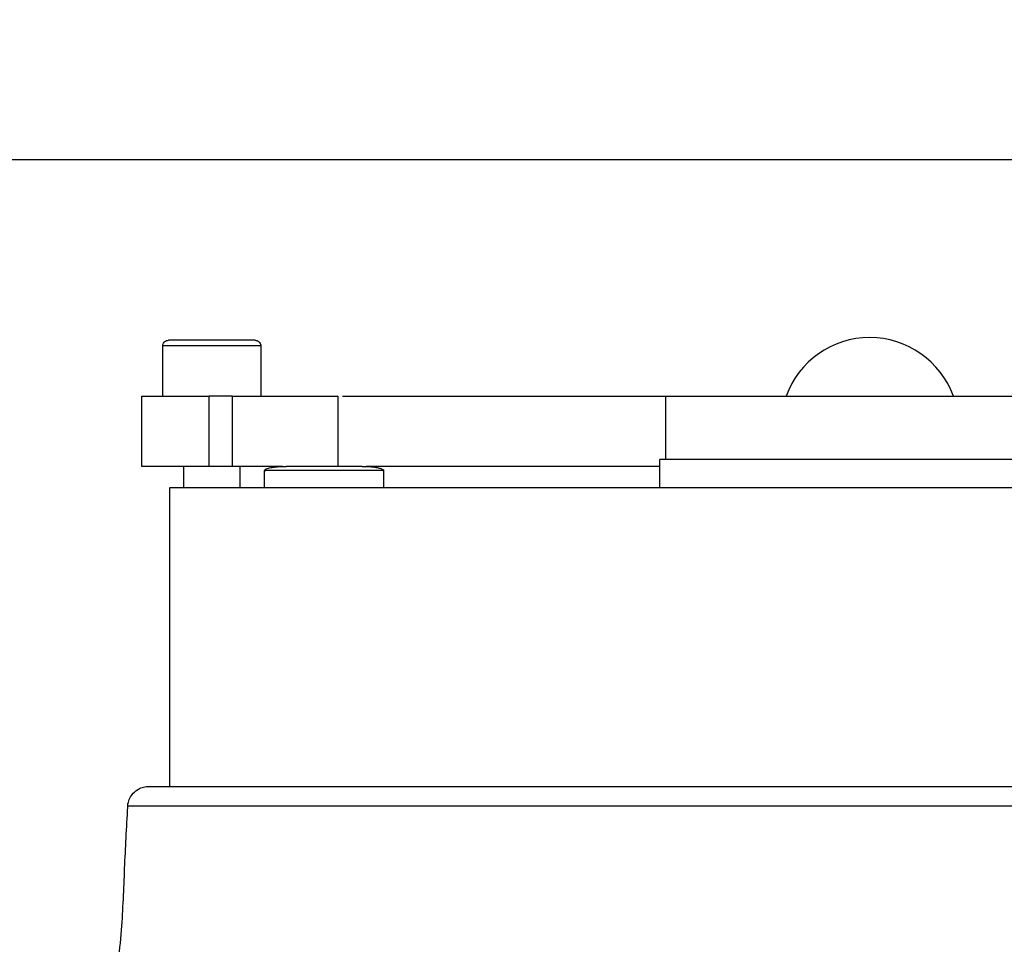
# Model space of a CAD drawing. Header units: inches. Extents: x 170 to 288, y 234 to 248.
# Tile 174 of 256: x 206.6259 to 206.7182, y 244.7909 to 244.8776. Entities that reach past the tile are written whole.
import ezdxf

# ---------------------------------------------------------------- set-up
doc = ezdxf.new("R2010")
doc.units = ezdxf.units.IN
doc.header["$LTSCALE"] = 0.25
doc.header["$MEASUREMENT"] = 0
doc.layers.add('ANNOTATIONS', color=1, linetype='Continuous')
doc.layers.add('SLIM E GUIDE MOTOR RH', color=7, linetype='Continuous')
doc.styles.add('ARIAL', font='arial.ttf', dxfattribs={"height": 0.09375})
doc.dimstyles.new('STANDARD$0', dxfattribs={"dimtxt": 0.09375, "dimasz": 0.09375, "dimexe": 0.03125, "dimexo": 0.046875, "dimgap": 0.09, "dimtad": 0, "dimtih": 1, "dimtoh": 1, "dimdec": 4, "dimzin": 0, "dimdsep": 46, "dimtxsty": 'ARIAL', "dimcen": 0.09, "dimadec": 0, "dimazin": 0, "dimtfac": 1, "dimtdec": 4, "dimtofl": 0, "dimtmove": 0, "dimatfit": 1, "dimfxl": 1, "dimtolj": 1, "dimtzin": 0, "dimarcsym": 0})

# ---------------------------------------------------------------- blocks, each defined once
blk = doc.blocks.new('*D15')
at = {"layer": 'ANNOTATIONS', "color": 0, "lineweight": -2, "transparency": 16777216}
for p, q in [((206.2789159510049, 244.2744642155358), (206.2789159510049, 245.4337754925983)), ((206.9035328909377, 244.7789401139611), (206.9035328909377, 245.4337754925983)), ((206.1851659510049, 245.4025254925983), (206.0914159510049, 245.4025254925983)), ((206.9972828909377, 245.4025254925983), (207.0910328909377, 245.4025254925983))]:
    blk.add_line(p, q, dxfattribs=at)
at = {"layer": 'ANNOTATIONS', "color": 0, "transparency": 16777216}
for points in [[(206.1851659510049, 245.4181504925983), (206.1851659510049, 245.3869004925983), (206.2789159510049, 245.4025254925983)], [(206.9972828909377, 245.4181504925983), (206.9972828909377, 245.3869004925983), (206.9035328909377, 245.4025254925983)]]:
    blk.add_solid(points, dxfattribs=at)
at = {"layer": 'defpoints', "color": 0, "transparency": 16777216}
for p in [(206.9035328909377, 245.4025254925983), (206.9035328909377, 244.6851901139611), (206.2789159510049, 244.1807142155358)]:
    blk.add_point(p, dxfattribs=at)
at = {"layer": 'ANNOTATIONS', "color": 0, "transparency": 16777216, "insert": (206.642345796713, 245.4025254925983), "char_height": 0.09375, "attachment_point": 5, "style": 'ARIAL'}
blk.add_mtext('\\A1;27 1/2"', dxfattribs=at)

msp = doc.modelspace()

# ---------------------------------------------------------------- linework, layer by layer
at = {"layer": 'SLIM E GUIDE MOTOR RH'}
for p, q in [((206.5722831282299, 244.8644445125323), (206.8056163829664, 244.8644445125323)), ((206.639343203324, 244.8422660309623), (206.639343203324, 244.8469904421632)), ((206.648529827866, 244.8469904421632), (206.639343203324, 244.8469904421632)), ((206.648529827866, 244.8469904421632), (206.648529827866, 244.8422660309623)), ((206.6373748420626, 244.8357043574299), (206.6373748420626, 244.8422660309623)), ((206.6436973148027, 244.8357043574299), (206.6436973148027, 244.8422660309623)), ((206.645835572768, 244.8422660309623), (206.6436973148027, 244.8422660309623)), ((206.645835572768, 244.8422660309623), (206.645835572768, 244.8357043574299)), ((206.6557474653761, 244.842272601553), (206.6557474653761, 244.8357043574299)), ((206.6865084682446, 244.8363604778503), (206.6865084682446, 244.8422660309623)), ((206.6865084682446, 244.8422660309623), (206.7247242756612, 244.8422660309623)), ((206.6859311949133, 244.8337358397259), (206.6859311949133, 244.8363604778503)), ((206.7253012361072, 244.8363604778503), (206.6859311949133, 244.8363604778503)), ((206.6505667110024, 244.8357043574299), (206.6373748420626, 244.8357043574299)), ((206.6413118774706, 244.8337358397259), (206.6413118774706, 244.8357043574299)), ((206.6465611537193, 244.8357043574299), (206.6465611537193, 244.8337358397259)), ((206.6488955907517, 244.8337358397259), (206.6488955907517, 244.8353105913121)), ((206.6600505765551, 244.8353105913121), (206.6488955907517, 244.8353105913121)), ((206.6859311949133, 244.8357043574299), (206.6584066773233, 244.8357043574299)), ((206.6600505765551, 244.8353105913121), (206.6600505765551, 244.8337358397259)), ((206.6399996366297, 244.8057200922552), (206.6399996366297, 244.8337358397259)), ((206.6399996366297, 244.8337358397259), (206.7712331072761, 244.8337358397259)), ((206.6380309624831, 244.8057200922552), (206.7732014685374, 244.8057200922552)), ((206.6360672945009, 244.8038867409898), (206.7751654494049, 244.8038867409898))]:
    msp.add_line(p, q, dxfattribs=at)
msp.add_arc((206.7056163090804, 244.8394444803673), 0.008333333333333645, 19.79054661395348, 160.2094533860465, dxfattribs=at)
for points, knots in [([(206.6393441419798, 244.8469634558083), (206.6393456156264, 244.8470130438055), (206.6393486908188, 244.8471165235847), (206.6394119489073, 244.8472661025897), (206.6395245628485, 244.8474005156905), (206.6396838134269, 244.8474968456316), (206.6398083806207, 244.8475093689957), (206.6398682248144, 244.8475153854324)], [0, 0, 0, 0, 0.1744501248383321, 0.3640409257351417, 0.5609984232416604, 0.7890961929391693, 1, 1, 1, 1]), ([(206.6439366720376, 244.8475153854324), (206.6434035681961, 244.8475153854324), (206.6423373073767, 244.8475153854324), (206.6409923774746, 244.8475153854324), (206.6400518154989, 244.8475153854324), (206.639929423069, 244.8475153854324), (206.6398682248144, 244.8475153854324)], [0, 0, 0, 0, 0.2500027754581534, 0.5000304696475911, 0.7500069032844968, 1, 1, 1, 1]), ([(206.6480048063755, 244.8475153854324), (206.6479436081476, 244.8475153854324), (206.647821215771, 244.8475153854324), (206.6468806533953, 244.8475153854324), (206.6455358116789, 244.8475153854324), (206.6444696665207, 244.8475153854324), (206.6439366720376, 244.8475153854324)], [0, 0, 0, 0, 0.2500051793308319, 0.4999936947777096, 0.750033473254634, 1, 1, 1, 1]), ([(206.6480048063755, 244.8475153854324), (206.6480552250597, 244.8475111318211), (206.6481599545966, 244.847502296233), (206.6483072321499, 244.8474298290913), (206.6484343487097, 244.8473088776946), (206.6485205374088, 244.8471458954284), (206.6485261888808, 244.8470224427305), (206.6485288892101, 244.8469634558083)], [0, 0, 0, 0, 0.1779099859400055, 0.3695540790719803, 0.566606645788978, 0.7929203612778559, 1, 1, 1, 1]), ([(206.6373748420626, 244.8422660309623), (206.6374633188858, 244.8422660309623), (206.6376402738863, 244.8422660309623), (206.6390295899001, 244.8422660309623), (206.6410670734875, 244.8422660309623), (206.6428205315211, 244.8422660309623), (206.6436973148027, 244.8422660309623)], [0, 0, 0, 0, 0.2499959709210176, 0.4999957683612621, 0.7499824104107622, 1, 1, 1, 1]), ([(206.645835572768, 244.8422660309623), (206.6465902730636, 244.8422660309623), (206.6480996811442, 244.8422660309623), (206.6503915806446, 244.8422660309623), (206.6524558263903, 244.8422660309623), (206.6541507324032, 244.8422660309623), (206.6552679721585, 244.8422660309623), (206.65578567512, 244.8422660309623), (206.6556982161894, 244.8422660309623), (206.6556783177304, 244.8422660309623)], [0, 0, 0, 0, 0.1588676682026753, 0.3177369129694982, 0.4766065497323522, 0.6354746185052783, 0.7943474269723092, 0.9532103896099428, 1, 1, 1, 1]), ([(206.6561776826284, 244.8422660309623), (206.6569647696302, 244.8422660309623), (206.6596211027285, 244.8422660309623), (206.6647979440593, 244.8422660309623), (206.6715976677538, 244.8422660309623), (206.6788535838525, 244.8422660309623), (206.6839568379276, 244.8422660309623), (206.6865084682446, 244.8422660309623)], [0, 0, 0, 0, 0.09524163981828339, 0.3214301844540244, 0.5476164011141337, 0.7738079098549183, 1, 1, 1, 1]), ([(206.6489434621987, 244.8352255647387), (206.6489352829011, 244.8352333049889), (206.6489200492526, 244.8352477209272), (206.6489037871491, 244.8352727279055), (206.6488951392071, 244.8352982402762), (206.6488956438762, 244.8353273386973), (206.6489087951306, 244.8353595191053), (206.648937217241, 244.8353923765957), (206.6490075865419, 244.8354454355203), (206.6491486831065, 244.8355062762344), (206.6494341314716, 244.8355854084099), (206.650030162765, 244.8356816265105), (206.6505541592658, 244.8356950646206), (206.6509165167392, 244.8357043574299)], [0, 0, 0, 0, 0.01519444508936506, 0.02829910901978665, 0.03995904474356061, 0.05110858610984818, 0.06693224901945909, 0.08588732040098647, 0.109228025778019, 0.1856647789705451, 0.291545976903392, 0.510085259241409, 1, 1, 1, 1]), ([(206.6580296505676, 244.8357043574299), (206.6579760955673, 244.8357043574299), (206.6578689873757, 244.8357043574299), (206.6570466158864, 244.8357043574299), (206.6558711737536, 244.8357043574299), (206.6544730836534, 244.8357043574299), (206.6530749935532, 244.8357043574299), (206.6518995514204, 244.8357043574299), (206.6510771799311, 244.8357043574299), (206.6509700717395, 244.8357043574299), (206.6509165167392, 244.8357043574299)], [0, 0, 0, 0, 0.1250043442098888, 0.250004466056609, 0.3749928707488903, 0.4999999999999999, 0.6250071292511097, 0.7499955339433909, 0.8749956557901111, 0.9999999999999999, 0.9999999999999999, 0.9999999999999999, 0.9999999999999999]), ([(206.6580296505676, 244.8357043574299), (206.6584775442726, 244.8356929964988), (206.6590527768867, 244.8356784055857), (206.6596951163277, 244.8355406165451), (206.6599152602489, 244.8354627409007), (206.6600089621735, 244.8353923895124), (206.6600373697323, 244.8353595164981), (206.6600505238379, 244.8353273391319), (206.6600510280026, 244.8352982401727), (206.6600423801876, 244.8352727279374), (206.6600261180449, 244.8352477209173), (206.6600108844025, 244.8352333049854), (206.6600027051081, 244.8352255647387)], [0, 0, 0, 0, 0.6035381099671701, 0.7751276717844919, 0.8907149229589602, 0.9140678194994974, 0.9330327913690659, 0.9488647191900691, 0.9600200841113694, 0.9716861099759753, 0.9847976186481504, 1, 1, 1, 1]), ([(206.6360660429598, 244.8036358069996), (206.6360677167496, 244.8037933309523), (206.6360712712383, 244.8041278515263), (206.6362436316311, 244.8046333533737), (206.6365658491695, 244.8051113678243), (206.6370159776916, 244.8054677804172), (206.6375224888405, 244.8056822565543), (206.63786341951, 244.8057076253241), (206.6380309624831, 244.8057200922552)], [0, 0, 0, 0, 0.1470842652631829, 0.3123506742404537, 0.492499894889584, 0.681032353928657, 0.8432502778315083, 1, 1, 1, 1]), ([(206.6324528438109, 244.7783606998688), (206.6325875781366, 244.7791185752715), (206.6328569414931, 244.7806337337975), (206.6339001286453, 244.7831760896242), (206.6349462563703, 244.7871691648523), (206.6355782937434, 244.7924179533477), (206.6357627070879, 244.7983981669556), (206.6359766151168, 244.8022281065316), (206.6360835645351, 244.8041429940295)], [0, 0, 0, 0, 0.08800070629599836, 0.1759326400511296, 0.3138970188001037, 0.5601695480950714, 0.7800942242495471, 1, 1, 1, 1])]:
    msp.add_open_spline(points, degree=3, knots=knots, dxfattribs=at)

# ---------------------------------------------------------------- dimensions: what is measured, and where the dimension line sits
at = {"layer": 'ANNOTATIONS'}
dim = msp.add_linear_dim(base=(206.9035328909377, 245.4025254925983), p1=(206.2789159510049, 244.1807142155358), p2=(206.9035328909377, 244.6851901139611), text='27 1/2"', dimstyle='STANDARD$0', override={"dimexo": 0.09375, "dimtmove": 2}, dxfattribs=at)
dim.commit()
dim.dimension.update_dxf_attribs({"geometry": '*D15', "text_midpoint": (206.642345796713, 245.4025254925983), "dimtype": 160})

doc.saveas('drawing.dxf')
